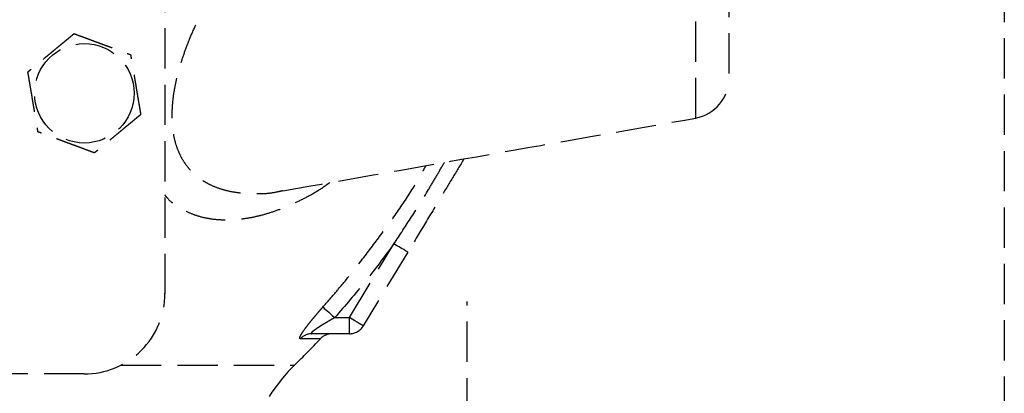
# Model space of a CAD drawing. Header units: millimetres. Extents: x 42975 to 708721, y 118172 to 172014.
# Tile 241 of 256: x 344462 to 344585, y 147497 to 147544. Entities that reach past the tile are written whole.
import ezdxf

# ---------------------------------------------------------------- set-up
doc = ezdxf.new("R2010")
doc.units = ezdxf.units.MM
doc.linetypes.add('ГТО-1 Пунктир', pattern=[7, 5, -2])
for name, color, linetype, lineweight in [('ГТО-2_Пунктир_025', 151, 'ГТО-1 Пунктир', 25), ('ГТО-2_Размеры_035', 2, 'Continuous', 35), ('ОГОС_Пунктир_025', 151, 'ГТО-1 Пунктир', 25)]:
    doc.layers.add(name, color=color, linetype=linetype, lineweight=lineweight)

# ---------------------------------------------------------------- blocks, each defined once
blk = doc.blocks.new('ОГСО_Затвор_План')
at = {"layer": 'ОГОС_Пунктир_025'}
for p, q in [((-794.17, 24.42), (-794.17, -127.5)), ((-794.17, 24.42), (-794.17, -127.5)), ((-728.3, -105.73), (-728.3, -69.27)), ((-728.3, -105.73), (-728.3, -69.27)), ((-724.17, -74.19), (-724.17, -100.8)), ((-724.17, -74.19), (-724.17, -100.8)), ((-771.26, -130.5), (-765.74, -121.33)), ((-771.26, -130.5), (-765.74, -121.33)), ((-764.03, -122.37), (-769.55, -131.53)), ((-764.03, -122.37), (-769.55, -131.53)), ((-756.67, -241), (-756.67, -128.5)), ((-773.09, -130.5), (-771.26, -130.5)), ((-773.09, -130.5), (-771.26, -130.5)), ((-771.26, -132.5), (-771.26, -130.5)), ((-771.26, -132.5), (-771.26, -130.5)), ((-774.87, -133.13), (-777.36, -133.13)), ((-774.87, -133.13), (-777.36, -133.13)), ((-771.26, -132.5), (-775.93, -132.5)), ((-771.26, -132.5), (-775.93, -132.5)), ((-799.62, -136.41), (-778.09, -136.41)), ((-799.62, -136.41), (-778.09, -136.41)), ((-804.17, -137.5), (-1174.17, -137.5)), ((-804.17, -137.5), (-1174.17, -137.5))]:
    blk.add_line(p, q, dxfattribs=at)
for points in [[(-764.03, -122.37), (-764.06, -122.35), (-764.16, -122.29), (-764.32, -122.19), (-764.53, -122.06), (-764.79, -121.91), (-765.09, -121.73), (-765.41, -121.54), (-765.74, -121.33)], [(-764.03, -122.37), (-764.06, -122.35), (-764.16, -122.29), (-764.32, -122.19), (-764.53, -122.06), (-764.79, -121.91), (-765.09, -121.73), (-765.41, -121.54), (-765.74, -121.33)], [(-774.56, -129.19), (-774.5, -129.25), (-774.39, -129.35), (-774.24, -129.48), (-774.05, -129.64), (-773.84, -129.83), (-773.6, -130.04), (-773.35, -130.27), (-773.09, -130.5)], [(-774.56, -129.19), (-774.5, -129.25), (-774.39, -129.35), (-774.24, -129.48), (-774.05, -129.64), (-773.84, -129.83), (-773.6, -130.04), (-773.35, -130.27), (-773.09, -130.5)], [(-769.55, -131.53), (-769.58, -131.51), (-769.68, -131.45), (-769.84, -131.36), (-770.05, -131.23), (-770.31, -131.07), (-770.61, -130.89), (-770.93, -130.7), (-771.26, -130.5)], [(-769.55, -131.53), (-769.58, -131.51), (-769.68, -131.45), (-769.84, -131.36), (-770.05, -131.23), (-770.31, -131.07), (-770.61, -130.89), (-770.93, -130.7), (-771.26, -130.5)]]:
    blk.add_lwpolyline(points, dxfattribs=at)
blk.add_circle((-804.17, -102.65), 6.17, dxfattribs=at)
blk.add_circle((-804.17, -102.65), 6.17, dxfattribs=at)
for centre, radius, start, end in [((-729.17, -100.8), 5, 280, 0), ((-729.17, -100.8), 5, 280, 0), ((-804.17, -127.5), 10, 270, 0), ((-804.17, -127.5), 10, 270, 0), ((-771.26, -130.5), 2, 270, 328.9364), ((-771.26, -130.5), 2, 270, 328.9364), ((-862.17, -50.79), 120, 314.4835, 316.6753), ((-862.17, -50.79), 120, 314.4835, 316.6753), ((-775.93, -134.44), 1.94, 90.1099, 137.378), ((-775.93, -134.44), 1.94, 90.1099, 137.378), ((-773.42, -134.5), 2, 90, 136.6753), ((-773.42, -134.5), 2, 90, 136.6753), ((-762.67, -152.1), 22, 134.4835, 180), ((-762.67, -152.1), 22, 134.4835, 180)]:
    blk.add_arc(centre, radius, start, end, dxfattribs=at)
for points, knots in [([(-754.45, -64.72), (-754.59, -64.69), (-754.87, -64.62), (-755.64, -64.48), (-756.81, -64.43), (-758.36, -64.59), (-759.95, -64.87), (-761.67, -65.32), (-763.5, -65.98), (-765.45, -66.87), (-767.41, -67.94), (-769.47, -69.22), (-771.6, -70.75), (-773.8, -72.52), (-775.98, -74.47), (-777.9, -76.37), (-779.56, -78.14), (-780.99, -79.77), (-782.39, -81.46), (-783.76, -83.22), (-785.08, -85.05), (-786.36, -86.94), (-787.59, -88.91), (-788.76, -90.94), (-789.84, -93.01), (-790.75, -94.98), (-791.5, -96.82), (-792.09, -98.52), (-792.59, -100.2), (-792.96, -101.82), (-793.2, -103.35), (-793.31, -104.79), (-793.31, -106.16), (-793.22, -107.11), (-793.13, -107.67), (-793.04, -108.19), (-792.84, -108.99), (-792.44, -110.04), (-791.95, -110.98), (-791.37, -111.8), (-790.73, -112.51), (-790.03, -113.1), (-789.28, -113.61), (-788.36, -114.11), (-787.24, -114.54), (-785.92, -114.87), (-784.54, -115.04), (-783.11, -115.11), (-781.64, -115.11), (-780.54, -114.96), (-779.85, -114.79), (-779.66, -114.74), (-779.56, -114.71)], [0, 0, 0, 0, 0.425582, 0.852627, 2.350605, 3.914508, 5.527437, 7.194503, 9.235632, 11.37393, 13.60582, 15.93114, 18.642302, 21.466313, 24.396031, 27.425042, 29.544311, 31.70333, 33.905394, 36.140152, 38.393127, 40.668379, 43.004855, 45.349108, 47.687416, 50.007554, 51.844621, 53.650111, 55.411229, 57.11583, 58.621013, 60.061587, 61.432151, 62.727361, 62.928633, 63.127959, 64.299066, 65.409939, 66.470047, 67.48952, 68.414346, 69.324664, 70.229634, 71.136409, 72.45841, 73.808015, 75.201862, 76.633637, 78.096004, 79.62483, 79.922824, 80.223462, 80.223462, 80.223462, 80.223462]), ([(-754.45, -64.72), (-754.59, -64.69), (-754.87, -64.62), (-755.64, -64.48), (-756.81, -64.43), (-758.36, -64.59), (-759.95, -64.87), (-761.67, -65.32), (-763.5, -65.98), (-765.45, -66.87), (-767.41, -67.94), (-769.47, -69.22), (-771.6, -70.75), (-773.8, -72.52), (-775.98, -74.47), (-777.9, -76.37), (-779.56, -78.14), (-780.99, -79.77), (-782.39, -81.46), (-783.76, -83.22), (-785.08, -85.05), (-786.36, -86.94), (-787.59, -88.91), (-788.76, -90.94), (-789.84, -93.01), (-790.75, -94.98), (-791.5, -96.82), (-792.09, -98.52), (-792.59, -100.2), (-792.96, -101.82), (-793.2, -103.35), (-793.31, -104.79), (-793.31, -106.16), (-793.22, -107.11), (-793.13, -107.67), (-793.04, -108.19), (-792.84, -108.99), (-792.44, -110.04), (-791.95, -110.98), (-791.37, -111.8), (-790.73, -112.51), (-790.03, -113.1), (-789.28, -113.61), (-788.36, -114.11), (-787.24, -114.54), (-785.92, -114.87), (-784.54, -115.04), (-783.11, -115.11), (-781.64, -115.11), (-780.54, -114.96), (-779.85, -114.79), (-779.66, -114.74), (-779.56, -114.71)], [0, 0, 0, 0, 0.425582, 0.852627, 2.350605, 3.914508, 5.527437, 7.194503, 9.235632, 11.37393, 13.60582, 15.93114, 18.642302, 21.466313, 24.396031, 27.425042, 29.544311, 31.70333, 33.905394, 36.140152, 38.393127, 40.668379, 43.004855, 45.349108, 47.687416, 50.007554, 51.844621, 53.650111, 55.411229, 57.11583, 58.621013, 60.061587, 61.432151, 62.727361, 62.928633, 63.127959, 64.299066, 65.409939, 66.470047, 67.48952, 68.414346, 69.324664, 70.229634, 71.136409, 72.45841, 73.808015, 75.201862, 76.633637, 78.096004, 79.62483, 79.922824, 80.223462, 80.223462, 80.223462, 80.223462]), ([(-805.42, -95.25), (-805.42, -95.25), (-805.42, -95.25), (-805.43, -95.25), (-805.43, -95.25), (-805.44, -95.26), (-805.44, -95.26), (-805.45, -95.27), (-805.46, -95.28), (-805.47, -95.29), (-805.49, -95.3), (-805.5, -95.31), (-805.52, -95.33), (-805.54, -95.34), (-805.56, -95.37), (-805.6, -95.39), (-805.63, -95.42), (-805.67, -95.45), (-805.7, -95.48), (-805.75, -95.52), (-805.8, -95.56), (-805.86, -95.61), (-805.92, -95.66), (-805.99, -95.71), (-806.05, -95.77), (-806.12, -95.82), (-806.21, -95.9), (-806.33, -96), (-806.49, -96.13), (-806.64, -96.25), (-806.8, -96.38), (-806.95, -96.51), (-807.11, -96.64), (-807.27, -96.77), (-807.42, -96.9), (-807.65, -97.09), (-807.95, -97.33), (-808.36, -97.68), (-808.83, -98.06), (-809.22, -98.39), (-809.49, -98.61), (-809.64, -98.73), (-809.79, -98.85), (-809.93, -98.98), (-810.08, -99.1), (-810.22, -99.22), (-810.35, -99.32), (-810.45, -99.41), (-810.54, -99.48), (-810.62, -99.55), (-810.69, -99.6), (-810.75, -99.65), (-810.8, -99.69), (-810.84, -99.73), (-810.88, -99.76), (-810.92, -99.8), (-810.96, -99.83), (-811, -99.86), (-811.03, -99.88), (-811.05, -99.9), (-811.07, -99.92), (-811.1, -99.94), (-811.12, -99.96), (-811.13, -99.97), (-811.15, -99.98), (-811.16, -99.99), (-811.17, -100), (-811.18, -100.01), (-811.19, -100.02), (-811.2, -100.02), (-811.2, -100.02), (-811.2, -100.03), (-811.2, -100.03), (-811.2, -100.03)], [0, 0, 0, 0, 0.004181, 0.008793, 0.01427, 0.021043, 0.029544, 0.040205, 0.053185, 0.068463, 0.085807, 0.104982, 0.125754, 0.147888, 0.186706, 0.228307, 0.272428, 0.318811, 0.367193, 0.417315, 0.492949, 0.571358, 0.652184, 0.735066, 0.819644, 0.905559, 0.992449, 1.187024, 1.384227, 1.58367, 1.784962, 1.987714, 2.191537, 2.396041, 2.600837, 2.805536, 3.279753, 3.752767, 4.418915, 5.086093, 5.27954, 5.472701, 5.665153, 5.856473, 6.046239, 6.234028, 6.419418, 6.531406, 6.641931, 6.750587, 6.856969, 6.916907, 6.975707, 7.033113, 7.088874, 7.142734, 7.194442, 7.243744, 7.27684, 7.30845, 7.338402, 7.366527, 7.392654, 7.416612, 7.435444, 7.452363, 7.467204, 7.479802, 7.489993, 7.497613, 7.502496, 7.504445, 7.505534, 7.505534, 7.505534, 7.505534]), ([(-805.42, -95.25), (-805.42, -95.25), (-805.42, -95.25), (-805.43, -95.25), (-805.43, -95.25), (-805.44, -95.26), (-805.44, -95.26), (-805.45, -95.27), (-805.46, -95.28), (-805.47, -95.29), (-805.49, -95.3), (-805.5, -95.31), (-805.52, -95.33), (-805.54, -95.34), (-805.56, -95.37), (-805.6, -95.39), (-805.63, -95.42), (-805.67, -95.45), (-805.7, -95.48), (-805.75, -95.52), (-805.8, -95.56), (-805.86, -95.61), (-805.92, -95.66), (-805.99, -95.71), (-806.05, -95.77), (-806.12, -95.82), (-806.21, -95.9), (-806.33, -96), (-806.49, -96.13), (-806.64, -96.25), (-806.8, -96.38), (-806.95, -96.51), (-807.11, -96.64), (-807.27, -96.77), (-807.42, -96.9), (-807.65, -97.09), (-807.95, -97.33), (-808.36, -97.68), (-808.83, -98.06), (-809.22, -98.39), (-809.49, -98.61), (-809.64, -98.73), (-809.79, -98.85), (-809.93, -98.98), (-810.08, -99.1), (-810.22, -99.22), (-810.35, -99.32), (-810.45, -99.41), (-810.54, -99.48), (-810.62, -99.55), (-810.69, -99.6), (-810.75, -99.65), (-810.8, -99.69), (-810.84, -99.73), (-810.88, -99.76), (-810.92, -99.8), (-810.96, -99.83), (-811, -99.86), (-811.03, -99.88), (-811.05, -99.9), (-811.07, -99.92), (-811.1, -99.94), (-811.12, -99.96), (-811.13, -99.97), (-811.15, -99.98), (-811.16, -99.99), (-811.17, -100), (-811.18, -100.01), (-811.19, -100.02), (-811.2, -100.02), (-811.2, -100.02), (-811.2, -100.03), (-811.2, -100.03), (-811.2, -100.03)], [0, 0, 0, 0, 0.004181, 0.008793, 0.01427, 0.021043, 0.029544, 0.040205, 0.053185, 0.068463, 0.085807, 0.104982, 0.125754, 0.147888, 0.186706, 0.228307, 0.272428, 0.318811, 0.367193, 0.417315, 0.492949, 0.571358, 0.652184, 0.735066, 0.819644, 0.905559, 0.992449, 1.187024, 1.384227, 1.58367, 1.784962, 1.987714, 2.191537, 2.396041, 2.600837, 2.805536, 3.279753, 3.752767, 4.418915, 5.086093, 5.27954, 5.472701, 5.665153, 5.856473, 6.046239, 6.234028, 6.419418, 6.531406, 6.641931, 6.750587, 6.856969, 6.916907, 6.975707, 7.033113, 7.088874, 7.142734, 7.194442, 7.243744, 7.27684, 7.30845, 7.338402, 7.366527, 7.392654, 7.416612, 7.435444, 7.452363, 7.467204, 7.479802, 7.489993, 7.497613, 7.502496, 7.504445, 7.505534, 7.505534, 7.505534, 7.505534]), ([(-805.42, -95.25), (-805.42, -95.25), (-805.42, -95.25), (-805.41, -95.25), (-805.41, -95.25), (-805.4, -95.25), (-805.4, -95.25), (-805.39, -95.26), (-805.38, -95.26), (-805.37, -95.26), (-805.36, -95.27), (-805.34, -95.27), (-805.33, -95.28), (-805.31, -95.29), (-805.3, -95.29), (-805.27, -95.3), (-805.25, -95.31), (-805.22, -95.32), (-805.19, -95.33), (-805.16, -95.34), (-805.13, -95.36), (-805.09, -95.37), (-805.06, -95.38), (-805.01, -95.4), (-804.96, -95.42), (-804.91, -95.44), (-804.85, -95.46), (-804.79, -95.48), (-804.73, -95.5), (-804.66, -95.53), (-804.6, -95.55), (-804.54, -95.57), (-804.44, -95.61), (-804.32, -95.66), (-804.16, -95.71), (-804.01, -95.77), (-803.85, -95.83), (-803.69, -95.89), (-803.53, -95.95), (-803.37, -96.01), (-803.21, -96.07), (-803.05, -96.13), (-802.89, -96.19), (-802.66, -96.27), (-802.37, -96.38), (-802.01, -96.51), (-801.66, -96.65), (-801.26, -96.79), (-800.82, -96.96), (-800.45, -97.1), (-800.19, -97.19), (-800.06, -97.24), (-799.92, -97.29), (-799.79, -97.34), (-799.66, -97.39), (-799.53, -97.44), (-799.4, -97.49), (-799.29, -97.53), (-799.19, -97.56), (-799.12, -97.59), (-799.05, -97.62), (-798.97, -97.65), (-798.91, -97.67), (-798.86, -97.69), (-798.82, -97.7), (-798.77, -97.72), (-798.73, -97.74), (-798.69, -97.75), (-798.66, -97.76), (-798.62, -97.78), (-798.59, -97.79), (-798.56, -97.8), (-798.54, -97.81), (-798.52, -97.82), (-798.5, -97.82), (-798.48, -97.83), (-798.46, -97.84), (-798.45, -97.84), (-798.43, -97.85), (-798.42, -97.85), (-798.41, -97.86), (-798.4, -97.86), (-798.4, -97.86), (-798.39, -97.86), (-798.39, -97.86), (-798.39, -97.86), (-798.39, -97.86), (-798.39, -97.86)], [0, 0, 0, 0, 0.003644, 0.007565, 0.012039, 0.017342, 0.023751, 0.031542, 0.040992, 0.052263, 0.065303, 0.079956, 0.09607, 0.113491, 0.132065, 0.151638, 0.180998, 0.211963, 0.244421, 0.278263, 0.313376, 0.349652, 0.386978, 0.425245, 0.48486, 0.54621, 0.609124, 0.673429, 0.738954, 0.805527, 0.872976, 0.941128, 1.009812, 1.173358, 1.338701, 1.505634, 1.673948, 1.843436, 2.013891, 2.185105, 2.35687, 2.528978, 2.701223, 2.873396, 3.253791, 3.633182, 4.011936, 4.39042, 4.911076, 5.431733, 5.575875, 5.719734, 5.863041, 6.005527, 6.146922, 6.286958, 6.425365, 6.561874, 6.642691, 6.722515, 6.801133, 6.878332, 6.953898, 7.000475, 7.046162, 7.090799, 7.134226, 7.176284, 7.216812, 7.255651, 7.292641, 7.318033, 7.342281, 7.365283, 7.386938, 7.407143, 7.425797, 7.442797, 7.456035, 7.467878, 7.478238, 7.487024, 7.494145, 7.49951, 7.50303, 7.504634, 7.505531, 7.505531, 7.505531, 7.505531]), ([(-805.42, -95.25), (-805.42, -95.25), (-805.42, -95.25), (-805.41, -95.25), (-805.41, -95.25), (-805.4, -95.25), (-805.4, -95.25), (-805.39, -95.26), (-805.38, -95.26), (-805.37, -95.26), (-805.36, -95.27), (-805.34, -95.27), (-805.33, -95.28), (-805.31, -95.29), (-805.3, -95.29), (-805.27, -95.3), (-805.25, -95.31), (-805.22, -95.32), (-805.19, -95.33), (-805.16, -95.34), (-805.13, -95.36), (-805.09, -95.37), (-805.06, -95.38), (-805.01, -95.4), (-804.96, -95.42), (-804.91, -95.44), (-804.85, -95.46), (-804.79, -95.48), (-804.73, -95.5), (-804.66, -95.53), (-804.6, -95.55), (-804.54, -95.57), (-804.44, -95.61), (-804.32, -95.66), (-804.16, -95.71), (-804.01, -95.77), (-803.85, -95.83), (-803.69, -95.89), (-803.53, -95.95), (-803.37, -96.01), (-803.21, -96.07), (-803.05, -96.13), (-802.89, -96.19), (-802.66, -96.27), (-802.37, -96.38), (-802.01, -96.51), (-801.66, -96.65), (-801.26, -96.79), (-800.82, -96.96), (-800.45, -97.1), (-800.19, -97.19), (-800.06, -97.24), (-799.92, -97.29), (-799.79, -97.34), (-799.66, -97.39), (-799.53, -97.44), (-799.4, -97.49), (-799.29, -97.53), (-799.19, -97.56), (-799.12, -97.59), (-799.05, -97.62), (-798.97, -97.65), (-798.91, -97.67), (-798.86, -97.69), (-798.82, -97.7), (-798.77, -97.72), (-798.73, -97.74), (-798.69, -97.75), (-798.66, -97.76), (-798.62, -97.78), (-798.59, -97.79), (-798.56, -97.8), (-798.54, -97.81), (-798.52, -97.82), (-798.5, -97.82), (-798.48, -97.83), (-798.46, -97.84), (-798.45, -97.84), (-798.43, -97.85), (-798.42, -97.85), (-798.41, -97.86), (-798.4, -97.86), (-798.4, -97.86), (-798.39, -97.86), (-798.39, -97.86), (-798.39, -97.86), (-798.39, -97.86), (-798.39, -97.86)], [0, 0, 0, 0, 0.003644, 0.007565, 0.012039, 0.017342, 0.023751, 0.031542, 0.040992, 0.052263, 0.065303, 0.079956, 0.09607, 0.113491, 0.132065, 0.151638, 0.180998, 0.211963, 0.244421, 0.278263, 0.313376, 0.349652, 0.386978, 0.425245, 0.48486, 0.54621, 0.609124, 0.673429, 0.738954, 0.805527, 0.872976, 0.941128, 1.009812, 1.173358, 1.338701, 1.505634, 1.673948, 1.843436, 2.013891, 2.185105, 2.35687, 2.528978, 2.701223, 2.873396, 3.253791, 3.633182, 4.011936, 4.39042, 4.911076, 5.431733, 5.575875, 5.719734, 5.863041, 6.005527, 6.146922, 6.286958, 6.425365, 6.561874, 6.642691, 6.722515, 6.801133, 6.878332, 6.953898, 7.000475, 7.046162, 7.090799, 7.134226, 7.176284, 7.216812, 7.255651, 7.292641, 7.318033, 7.342281, 7.365283, 7.386938, 7.407143, 7.425797, 7.442797, 7.456035, 7.467878, 7.478238, 7.487024, 7.494145, 7.49951, 7.50303, 7.504634, 7.505531, 7.505531, 7.505531, 7.505531]), ([(-797.14, -105.27), (-797.14, -105.26), (-797.14, -105.26), (-797.14, -105.26), (-797.14, -105.25), (-797.14, -105.25), (-797.14, -105.24), (-797.14, -105.23), (-797.14, -105.22), (-797.15, -105.21), (-797.15, -105.2), (-797.15, -105.19), (-797.15, -105.17), (-797.16, -105.15), (-797.16, -105.14), (-797.16, -105.11), (-797.17, -105.09), (-797.17, -105.06), (-797.18, -105.02), (-797.18, -104.99), (-797.19, -104.96), (-797.2, -104.92), (-797.2, -104.88), (-797.21, -104.84), (-797.22, -104.79), (-797.23, -104.73), (-797.24, -104.66), (-797.25, -104.6), (-797.26, -104.54), (-797.27, -104.47), (-797.28, -104.4), (-797.29, -104.34), (-797.31, -104.24), (-797.33, -104.11), (-797.36, -103.95), (-797.39, -103.78), (-797.42, -103.61), (-797.44, -103.45), (-797.47, -103.28), (-797.5, -103.11), (-797.53, -102.94), (-797.56, -102.77), (-797.59, -102.6), (-797.63, -102.36), (-797.68, -102.06), (-797.74, -101.68), (-797.8, -101.31), (-797.88, -100.89), (-797.95, -100.42), (-798.02, -100.04), (-798.06, -99.78), (-798.08, -99.66), (-798.1, -99.53), (-798.13, -99.41), (-798.15, -99.28), (-798.17, -99.16), (-798.19, -99.04), (-798.21, -98.92), (-798.23, -98.81), (-798.24, -98.72), (-798.26, -98.64), (-798.27, -98.56), (-798.28, -98.48), (-798.29, -98.42), (-798.3, -98.36), (-798.31, -98.32), (-798.32, -98.27), (-798.32, -98.23), (-798.33, -98.19), (-798.34, -98.15), (-798.34, -98.11), (-798.35, -98.08), (-798.35, -98.05), (-798.36, -98.03), (-798.36, -98), (-798.37, -97.98), (-798.37, -97.96), (-798.37, -97.94), (-798.37, -97.93), (-798.38, -97.91), (-798.38, -97.9), (-798.38, -97.89), (-798.38, -97.88), (-798.38, -97.88), (-798.38, -97.87), (-798.38, -97.87), (-798.39, -97.87), (-798.39, -97.87), (-798.39, -97.86)], [0, 0, 0, 0, 0.003643, 0.007562, 0.012034, 0.017335, 0.023743, 0.031533, 0.040983, 0.052254, 0.065293, 0.079947, 0.096062, 0.113483, 0.132058, 0.151631, 0.180992, 0.211957, 0.244417, 0.278259, 0.313373, 0.34965, 0.386977, 0.425244, 0.48486, 0.546212, 0.609127, 0.673434, 0.73896, 0.805535, 0.872984, 0.941138, 1.009824, 1.17337, 1.338712, 1.505644, 1.673957, 1.843445, 2.013898, 2.185111, 2.356875, 2.528983, 2.701226, 2.873398, 3.253795, 3.633189, 4.011945, 4.390431, 4.91109, 5.431748, 5.559883, 5.687819, 5.815366, 5.942334, 6.068536, 6.193781, 6.317882, 6.440648, 6.56189, 6.642703, 6.722522, 6.801135, 6.878329, 6.953889, 7.000464, 7.046149, 7.090785, 7.134211, 7.176269, 7.216798, 7.255639, 7.292633, 7.31803, 7.342283, 7.36529, 7.38695, 7.407158, 7.425813, 7.442812, 7.456045, 7.467884, 7.478238, 7.487018, 7.494134, 7.499498, 7.503018, 7.504625, 7.505526, 7.505526, 7.505526, 7.505526]), ([(-797.14, -105.27), (-797.14, -105.26), (-797.14, -105.26), (-797.14, -105.26), (-797.14, -105.25), (-797.14, -105.25), (-797.14, -105.24), (-797.14, -105.23), (-797.14, -105.22), (-797.15, -105.21), (-797.15, -105.2), (-797.15, -105.19), (-797.15, -105.17), (-797.16, -105.15), (-797.16, -105.14), (-797.16, -105.11), (-797.17, -105.09), (-797.17, -105.06), (-797.18, -105.02), (-797.18, -104.99), (-797.19, -104.96), (-797.2, -104.92), (-797.2, -104.88), (-797.21, -104.84), (-797.22, -104.79), (-797.23, -104.73), (-797.24, -104.66), (-797.25, -104.6), (-797.26, -104.54), (-797.27, -104.47), (-797.28, -104.4), (-797.29, -104.34), (-797.31, -104.24), (-797.33, -104.11), (-797.36, -103.95), (-797.39, -103.78), (-797.42, -103.61), (-797.44, -103.45), (-797.47, -103.28), (-797.5, -103.11), (-797.53, -102.94), (-797.56, -102.77), (-797.59, -102.6), (-797.63, -102.36), (-797.68, -102.06), (-797.74, -101.68), (-797.8, -101.31), (-797.88, -100.89), (-797.95, -100.42), (-798.02, -100.04), (-798.06, -99.78), (-798.08, -99.66), (-798.1, -99.53), (-798.13, -99.41), (-798.15, -99.28), (-798.17, -99.16), (-798.19, -99.04), (-798.21, -98.92), (-798.23, -98.81), (-798.24, -98.72), (-798.26, -98.64), (-798.27, -98.56), (-798.28, -98.48), (-798.29, -98.42), (-798.3, -98.36), (-798.31, -98.32), (-798.32, -98.27), (-798.32, -98.23), (-798.33, -98.19), (-798.34, -98.15), (-798.34, -98.11), (-798.35, -98.08), (-798.35, -98.05), (-798.36, -98.03), (-798.36, -98), (-798.37, -97.98), (-798.37, -97.96), (-798.37, -97.94), (-798.37, -97.93), (-798.38, -97.91), (-798.38, -97.9), (-798.38, -97.89), (-798.38, -97.88), (-798.38, -97.88), (-798.38, -97.87), (-798.38, -97.87), (-798.39, -97.87), (-798.39, -97.87), (-798.39, -97.86)], [0, 0, 0, 0, 0.003643, 0.007562, 0.012034, 0.017335, 0.023743, 0.031533, 0.040983, 0.052254, 0.065293, 0.079947, 0.096062, 0.113483, 0.132058, 0.151631, 0.180992, 0.211957, 0.244417, 0.278259, 0.313373, 0.34965, 0.386977, 0.425244, 0.48486, 0.546212, 0.609127, 0.673434, 0.73896, 0.805535, 0.872984, 0.941138, 1.009824, 1.17337, 1.338712, 1.505644, 1.673957, 1.843445, 2.013898, 2.185111, 2.356875, 2.528983, 2.701226, 2.873398, 3.253795, 3.633189, 4.011945, 4.390431, 4.91109, 5.431748, 5.559883, 5.687819, 5.815366, 5.942334, 6.068536, 6.193781, 6.317882, 6.440648, 6.56189, 6.642703, 6.722522, 6.801135, 6.878329, 6.953889, 7.000464, 7.046149, 7.090785, 7.134211, 7.176269, 7.216798, 7.255639, 7.292633, 7.31803, 7.342283, 7.36529, 7.38695, 7.407158, 7.425813, 7.442812, 7.456045, 7.467884, 7.478238, 7.487018, 7.494134, 7.499498, 7.503018, 7.504625, 7.505526, 7.505526, 7.505526, 7.505526]), ([(-811.2, -100.03), (-811.2, -100.03), (-811.2, -100.03), (-811.2, -100.04), (-811.2, -100.04), (-811.2, -100.04), (-811.2, -100.05), (-811.2, -100.06), (-811.2, -100.07), (-811.2, -100.08), (-811.19, -100.09), (-811.19, -100.11), (-811.19, -100.12), (-811.19, -100.14), (-811.18, -100.16), (-811.18, -100.18), (-811.17, -100.21), (-811.17, -100.24), (-811.16, -100.27), (-811.16, -100.3), (-811.15, -100.34), (-811.15, -100.37), (-811.14, -100.41), (-811.13, -100.45), (-811.12, -100.51), (-811.11, -100.57), (-811.1, -100.63), (-811.09, -100.69), (-811.08, -100.76), (-811.07, -100.82), (-811.06, -100.89), (-811.05, -100.96), (-811.03, -101.05), (-811.01, -101.18), (-810.98, -101.35), (-810.95, -101.51), (-810.93, -101.68), (-810.9, -101.85), (-810.87, -102.01), (-810.84, -102.18), (-810.81, -102.35), (-810.78, -102.52), (-810.75, -102.69), (-810.71, -102.93), (-810.66, -103.24), (-810.6, -103.61), (-810.54, -103.98), (-810.47, -104.4), (-810.39, -104.87), (-810.32, -105.25), (-810.28, -105.51), (-810.26, -105.64), (-810.24, -105.76), (-810.22, -105.89), (-810.19, -106.01), (-810.17, -106.13), (-810.15, -106.26), (-810.13, -106.38), (-810.11, -106.48), (-810.1, -106.58), (-810.09, -106.66), (-810.07, -106.73), (-810.06, -106.81), (-810.05, -106.87), (-810.04, -106.93), (-810.03, -106.98), (-810.02, -107.02), (-810.02, -107.06), (-810.01, -107.1), (-810, -107.14), (-810, -107.18), (-809.99, -107.21), (-809.99, -107.24), (-809.98, -107.27), (-809.98, -107.29), (-809.98, -107.31), (-809.97, -107.33), (-809.97, -107.35), (-809.97, -107.37), (-809.96, -107.38), (-809.96, -107.39), (-809.96, -107.4), (-809.96, -107.41), (-809.96, -107.42), (-809.96, -107.42), (-809.96, -107.43), (-809.96, -107.43), (-809.96, -107.43), (-809.96, -107.43)], [0, 0, 0, 0, 0.003643, 0.007562, 0.012034, 0.017335, 0.023743, 0.031533, 0.040983, 0.052254, 0.065293, 0.079946, 0.096061, 0.113482, 0.132057, 0.15163, 0.180991, 0.211956, 0.244415, 0.278258, 0.313372, 0.349648, 0.386975, 0.425242, 0.484856, 0.546205, 0.609117, 0.673421, 0.738944, 0.805515, 0.872961, 0.941111, 1.009793, 1.17334, 1.338684, 1.505618, 1.673934, 1.843425, 2.013882, 2.185098, 2.356865, 2.528976, 2.701223, 2.873398, 3.253788, 3.633174, 4.011923, 4.390401, 4.91106, 5.431718, 5.559854, 5.687789, 5.815336, 5.942305, 6.068506, 6.193751, 6.317852, 6.440618, 6.561861, 6.642679, 6.722503, 6.801122, 6.878322, 6.953889, 7.000466, 7.046153, 7.09079, 7.134217, 7.176275, 7.216803, 7.255642, 7.292632, 7.318023, 7.34227, 7.365272, 7.386926, 7.407131, 7.425783, 7.442782, 7.456019, 7.467862, 7.478222, 7.487007, 7.494128, 7.499495, 7.503018, 7.504625, 7.505526, 7.505526, 7.505526, 7.505526]), ([(-811.2, -100.03), (-811.2, -100.03), (-811.2, -100.03), (-811.2, -100.04), (-811.2, -100.04), (-811.2, -100.04), (-811.2, -100.05), (-811.2, -100.06), (-811.2, -100.07), (-811.2, -100.08), (-811.19, -100.09), (-811.19, -100.11), (-811.19, -100.12), (-811.19, -100.14), (-811.18, -100.16), (-811.18, -100.18), (-811.17, -100.21), (-811.17, -100.24), (-811.16, -100.27), (-811.16, -100.3), (-811.15, -100.34), (-811.15, -100.37), (-811.14, -100.41), (-811.13, -100.45), (-811.12, -100.51), (-811.11, -100.57), (-811.1, -100.63), (-811.09, -100.69), (-811.08, -100.76), (-811.07, -100.82), (-811.06, -100.89), (-811.05, -100.96), (-811.03, -101.05), (-811.01, -101.18), (-810.98, -101.35), (-810.95, -101.51), (-810.93, -101.68), (-810.9, -101.85), (-810.87, -102.01), (-810.84, -102.18), (-810.81, -102.35), (-810.78, -102.52), (-810.75, -102.69), (-810.71, -102.93), (-810.66, -103.24), (-810.6, -103.61), (-810.54, -103.98), (-810.47, -104.4), (-810.39, -104.87), (-810.32, -105.25), (-810.28, -105.51), (-810.26, -105.64), (-810.24, -105.76), (-810.22, -105.89), (-810.19, -106.01), (-810.17, -106.13), (-810.15, -106.26), (-810.13, -106.38), (-810.11, -106.48), (-810.1, -106.58), (-810.09, -106.66), (-810.07, -106.73), (-810.06, -106.81), (-810.05, -106.87), (-810.04, -106.93), (-810.03, -106.98), (-810.02, -107.02), (-810.02, -107.06), (-810.01, -107.1), (-810, -107.14), (-810, -107.18), (-809.99, -107.21), (-809.99, -107.24), (-809.98, -107.27), (-809.98, -107.29), (-809.98, -107.31), (-809.97, -107.33), (-809.97, -107.35), (-809.97, -107.37), (-809.96, -107.38), (-809.96, -107.39), (-809.96, -107.4), (-809.96, -107.41), (-809.96, -107.42), (-809.96, -107.42), (-809.96, -107.43), (-809.96, -107.43), (-809.96, -107.43), (-809.96, -107.43)], [0, 0, 0, 0, 0.003643, 0.007562, 0.012034, 0.017335, 0.023743, 0.031533, 0.040983, 0.052254, 0.065293, 0.079946, 0.096061, 0.113482, 0.132057, 0.15163, 0.180991, 0.211956, 0.244415, 0.278258, 0.313372, 0.349648, 0.386975, 0.425242, 0.484856, 0.546205, 0.609117, 0.673421, 0.738944, 0.805515, 0.872961, 0.941111, 1.009793, 1.17334, 1.338684, 1.505618, 1.673934, 1.843425, 2.013882, 2.185098, 2.356865, 2.528976, 2.701223, 2.873398, 3.253788, 3.633174, 4.011923, 4.390401, 4.91106, 5.431718, 5.559854, 5.687789, 5.815336, 5.942305, 6.068506, 6.193751, 6.317852, 6.440618, 6.561861, 6.642679, 6.722503, 6.801122, 6.878322, 6.953889, 7.000466, 7.046153, 7.09079, 7.134217, 7.176275, 7.216803, 7.255642, 7.292632, 7.318023, 7.34227, 7.365272, 7.386926, 7.407131, 7.425783, 7.442782, 7.456019, 7.467862, 7.478222, 7.487007, 7.494128, 7.499495, 7.503018, 7.504625, 7.505526, 7.505526, 7.505526, 7.505526]), ([(-797.14, -105.27), (-797.14, -105.27), (-797.14, -105.27), (-797.14, -105.27), (-797.15, -105.28), (-797.15, -105.28), (-797.16, -105.29), (-797.17, -105.29), (-797.18, -105.3), (-797.19, -105.31), (-797.2, -105.32), (-797.22, -105.33), (-797.23, -105.35), (-797.26, -105.36), (-797.28, -105.39), (-797.31, -105.41), (-797.35, -105.44), (-797.38, -105.47), (-797.42, -105.5), (-797.47, -105.54), (-797.52, -105.58), (-797.58, -105.63), (-797.64, -105.68), (-797.7, -105.73), (-797.77, -105.79), (-797.84, -105.84), (-797.93, -105.92), (-798.05, -106.02), (-798.2, -106.15), (-798.36, -106.28), (-798.51, -106.4), (-798.67, -106.53), (-798.83, -106.66), (-798.98, -106.79), (-799.14, -106.92), (-799.37, -107.11), (-799.66, -107.36), (-800.08, -107.7), (-800.54, -108.08), (-800.94, -108.41), (-801.21, -108.63), (-801.35, -108.75), (-801.5, -108.87), (-801.65, -109), (-801.8, -109.12), (-801.94, -109.24), (-802.07, -109.34), (-802.17, -109.43), (-802.26, -109.5), (-802.34, -109.57), (-802.41, -109.62), (-802.47, -109.67), (-802.51, -109.71), (-802.56, -109.75), (-802.6, -109.78), (-802.64, -109.82), (-802.68, -109.85), (-802.72, -109.88), (-802.75, -109.9), (-802.77, -109.92), (-802.79, -109.94), (-802.81, -109.96), (-802.83, -109.98), (-802.85, -109.99), (-802.87, -110), (-802.88, -110.01), (-802.89, -110.02), (-802.9, -110.03), (-802.91, -110.04), (-802.92, -110.04), (-802.92, -110.04), (-802.92, -110.05), (-802.92, -110.05), (-802.92, -110.05)], [0, 0, 0, 0, 0.004183, 0.008799, 0.014278, 0.021053, 0.029556, 0.040219, 0.053199, 0.068478, 0.085822, 0.104997, 0.125768, 0.147901, 0.186717, 0.228314, 0.272433, 0.318811, 0.367191, 0.417309, 0.492941, 0.57135, 0.652176, 0.735058, 0.819637, 0.905552, 0.992443, 1.187022, 1.384229, 1.583674, 1.784969, 1.987723, 2.191549, 2.396055, 2.600854, 2.805555, 3.279763, 3.752767, 4.418914, 5.086093, 5.279544, 5.472709, 5.665164, 5.856487, 6.046256, 6.234047, 6.419437, 6.531419, 6.641938, 6.75059, 6.856969, 6.916911, 6.975714, 7.033124, 7.088888, 7.142751, 7.194461, 7.243763, 7.276856, 7.308463, 7.338411, 7.366532, 7.392656, 7.416612, 7.435444, 7.452362, 7.467203, 7.479801, 7.489992, 7.497612, 7.502496, 7.504445, 7.505534, 7.505534, 7.505534, 7.505534]), ([(-797.14, -105.27), (-797.14, -105.27), (-797.14, -105.27), (-797.14, -105.27), (-797.15, -105.28), (-797.15, -105.28), (-797.16, -105.29), (-797.17, -105.29), (-797.18, -105.3), (-797.19, -105.31), (-797.2, -105.32), (-797.22, -105.33), (-797.23, -105.35), (-797.26, -105.36), (-797.28, -105.39), (-797.31, -105.41), (-797.35, -105.44), (-797.38, -105.47), (-797.42, -105.5), (-797.47, -105.54), (-797.52, -105.58), (-797.58, -105.63), (-797.64, -105.68), (-797.7, -105.73), (-797.77, -105.79), (-797.84, -105.84), (-797.93, -105.92), (-798.05, -106.02), (-798.2, -106.15), (-798.36, -106.28), (-798.51, -106.4), (-798.67, -106.53), (-798.83, -106.66), (-798.98, -106.79), (-799.14, -106.92), (-799.37, -107.11), (-799.66, -107.36), (-800.08, -107.7), (-800.54, -108.08), (-800.94, -108.41), (-801.21, -108.63), (-801.35, -108.75), (-801.5, -108.87), (-801.65, -109), (-801.8, -109.12), (-801.94, -109.24), (-802.07, -109.34), (-802.17, -109.43), (-802.26, -109.5), (-802.34, -109.57), (-802.41, -109.62), (-802.47, -109.67), (-802.51, -109.71), (-802.56, -109.75), (-802.6, -109.78), (-802.64, -109.82), (-802.68, -109.85), (-802.72, -109.88), (-802.75, -109.9), (-802.77, -109.92), (-802.79, -109.94), (-802.81, -109.96), (-802.83, -109.98), (-802.85, -109.99), (-802.87, -110), (-802.88, -110.01), (-802.89, -110.02), (-802.9, -110.03), (-802.91, -110.04), (-802.92, -110.04), (-802.92, -110.04), (-802.92, -110.05), (-802.92, -110.05), (-802.92, -110.05)], [0, 0, 0, 0, 0.004183, 0.008799, 0.014278, 0.021053, 0.029556, 0.040219, 0.053199, 0.068478, 0.085822, 0.104997, 0.125768, 0.147901, 0.186717, 0.228314, 0.272433, 0.318811, 0.367191, 0.417309, 0.492941, 0.57135, 0.652176, 0.735058, 0.819637, 0.905552, 0.992443, 1.187022, 1.384229, 1.583674, 1.784969, 1.987723, 2.191549, 2.396055, 2.600854, 2.805555, 3.279763, 3.752767, 4.418914, 5.086093, 5.279544, 5.472709, 5.665164, 5.856487, 6.046256, 6.234047, 6.419437, 6.531419, 6.641938, 6.75059, 6.856969, 6.916911, 6.975714, 7.033124, 7.088888, 7.142751, 7.194461, 7.243763, 7.276856, 7.308463, 7.338411, 7.366532, 7.392656, 7.416612, 7.435444, 7.452362, 7.467203, 7.479801, 7.489992, 7.497612, 7.502496, 7.504445, 7.505534, 7.505534, 7.505534, 7.505534]), ([(-802.92, -110.05), (-802.92, -110.05), (-802.93, -110.05), (-802.93, -110.04), (-802.93, -110.04), (-802.94, -110.04), (-802.94, -110.04), (-802.95, -110.04), (-802.96, -110.03), (-802.97, -110.03), (-802.98, -110.02), (-803, -110.02), (-803.01, -110.01), (-803.03, -110.01), (-803.05, -110), (-803.07, -109.99), (-803.09, -109.98), (-803.12, -109.97), (-803.15, -109.96), (-803.18, -109.95), (-803.22, -109.94), (-803.25, -109.93), (-803.28, -109.91), (-803.33, -109.9), (-803.38, -109.88), (-803.43, -109.86), (-803.49, -109.83), (-803.55, -109.81), (-803.61, -109.79), (-803.68, -109.77), (-803.74, -109.74), (-803.8, -109.72), (-803.9, -109.68), (-804.02, -109.64), (-804.18, -109.58), (-804.33, -109.52), (-804.49, -109.46), (-804.65, -109.4), (-804.81, -109.34), (-804.97, -109.28), (-805.13, -109.22), (-805.29, -109.16), (-805.45, -109.1), (-805.68, -109.02), (-805.97, -108.91), (-806.33, -108.78), (-806.68, -108.65), (-807.08, -108.5), (-807.52, -108.33), (-807.89, -108.2), (-808.15, -108.1), (-808.28, -108.05), (-808.42, -108), (-808.55, -107.95), (-808.68, -107.9), (-808.81, -107.85), (-808.94, -107.81), (-809.05, -107.76), (-809.15, -107.73), (-809.22, -107.7), (-809.3, -107.67), (-809.37, -107.65), (-809.43, -107.62), (-809.48, -107.6), (-809.52, -107.59), (-809.57, -107.57), (-809.61, -107.56), (-809.65, -107.54), (-809.68, -107.53), (-809.72, -107.52), (-809.75, -107.5), (-809.78, -107.49), (-809.8, -107.49), (-809.82, -107.48), (-809.84, -107.47), (-809.86, -107.46), (-809.88, -107.46), (-809.9, -107.45), (-809.91, -107.45), (-809.92, -107.44), (-809.93, -107.44), (-809.94, -107.43), (-809.94, -107.43), (-809.95, -107.43), (-809.95, -107.43), (-809.95, -107.43), (-809.96, -107.43), (-809.96, -107.43)], [0, 0, 0, 0, 0.003645, 0.007567, 0.012042, 0.017346, 0.023756, 0.031548, 0.040999, 0.052271, 0.065311, 0.079965, 0.09608, 0.113501, 0.132075, 0.151649, 0.181008, 0.211971, 0.244428, 0.278269, 0.313381, 0.349655, 0.38698, 0.425245, 0.484859, 0.546209, 0.609122, 0.673428, 0.738953, 0.805526, 0.872975, 0.941127, 1.009812, 1.17336, 1.338705, 1.50564, 1.673956, 1.843445, 2.013902, 2.185117, 2.356883, 2.528993, 2.701239, 2.873413, 3.253805, 3.633194, 4.011946, 4.390427, 4.911083, 5.43174, 5.575882, 5.719742, 5.863049, 6.005535, 6.146931, 6.286967, 6.425374, 6.561884, 6.642701, 6.722524, 6.801142, 6.87834, 6.953905, 7.000481, 7.046166, 7.090802, 7.134228, 7.176285, 7.216812, 7.255651, 7.292641, 7.318034, 7.342283, 7.365287, 7.386944, 7.40715, 7.425806, 7.442807, 7.456046, 7.467891, 7.478251, 7.487036, 7.494156, 7.49952, 7.503036, 7.504637, 7.50553, 7.50553, 7.50553, 7.50553]), ([(-802.92, -110.05), (-802.92, -110.05), (-802.93, -110.05), (-802.93, -110.04), (-802.93, -110.04), (-802.94, -110.04), (-802.94, -110.04), (-802.95, -110.04), (-802.96, -110.03), (-802.97, -110.03), (-802.98, -110.02), (-803, -110.02), (-803.01, -110.01), (-803.03, -110.01), (-803.05, -110), (-803.07, -109.99), (-803.09, -109.98), (-803.12, -109.97), (-803.15, -109.96), (-803.18, -109.95), (-803.22, -109.94), (-803.25, -109.93), (-803.28, -109.91), (-803.33, -109.9), (-803.38, -109.88), (-803.43, -109.86), (-803.49, -109.83), (-803.55, -109.81), (-803.61, -109.79), (-803.68, -109.77), (-803.74, -109.74), (-803.8, -109.72), (-803.9, -109.68), (-804.02, -109.64), (-804.18, -109.58), (-804.33, -109.52), (-804.49, -109.46), (-804.65, -109.4), (-804.81, -109.34), (-804.97, -109.28), (-805.13, -109.22), (-805.29, -109.16), (-805.45, -109.1), (-805.68, -109.02), (-805.97, -108.91), (-806.33, -108.78), (-806.68, -108.65), (-807.08, -108.5), (-807.52, -108.33), (-807.89, -108.2), (-808.15, -108.1), (-808.28, -108.05), (-808.42, -108), (-808.55, -107.95), (-808.68, -107.9), (-808.81, -107.85), (-808.94, -107.81), (-809.05, -107.76), (-809.15, -107.73), (-809.22, -107.7), (-809.3, -107.67), (-809.37, -107.65), (-809.43, -107.62), (-809.48, -107.6), (-809.52, -107.59), (-809.57, -107.57), (-809.61, -107.56), (-809.65, -107.54), (-809.68, -107.53), (-809.72, -107.52), (-809.75, -107.5), (-809.78, -107.49), (-809.8, -107.49), (-809.82, -107.48), (-809.84, -107.47), (-809.86, -107.46), (-809.88, -107.46), (-809.9, -107.45), (-809.91, -107.45), (-809.92, -107.44), (-809.93, -107.44), (-809.94, -107.43), (-809.94, -107.43), (-809.95, -107.43), (-809.95, -107.43), (-809.95, -107.43), (-809.96, -107.43), (-809.96, -107.43)], [0, 0, 0, 0, 0.003645, 0.007567, 0.012042, 0.017346, 0.023756, 0.031548, 0.040999, 0.052271, 0.065311, 0.079965, 0.09608, 0.113501, 0.132075, 0.151649, 0.181008, 0.211971, 0.244428, 0.278269, 0.313381, 0.349655, 0.38698, 0.425245, 0.484859, 0.546209, 0.609122, 0.673428, 0.738953, 0.805526, 0.872975, 0.941127, 1.009812, 1.17336, 1.338705, 1.50564, 1.673956, 1.843445, 2.013902, 2.185117, 2.356883, 2.528993, 2.701239, 2.873413, 3.253805, 3.633194, 4.011946, 4.390427, 4.911083, 5.43174, 5.575882, 5.719742, 5.863049, 6.005535, 6.146931, 6.286967, 6.425374, 6.561884, 6.642701, 6.722524, 6.801142, 6.87834, 6.953905, 7.000481, 7.046166, 7.090802, 7.134228, 7.176285, 7.216812, 7.255651, 7.292641, 7.318034, 7.342283, 7.365287, 7.386944, 7.40715, 7.425806, 7.442807, 7.456046, 7.467891, 7.478251, 7.487036, 7.494156, 7.49952, 7.503036, 7.504637, 7.50553, 7.50553, 7.50553, 7.50553]), ([(-757.06, -110.8), (-757.53, -111.58), (-758.48, -113.16), (-760.12, -115.87), (-761.96, -118.94), (-763.34, -121.22), (-764.03, -122.37)], [0, 0, 0, 0, 2.75196, 5.503918, 9.50392, 13.503918, 13.503918, 13.503918, 13.503918]), ([(-757.06, -110.8), (-757.53, -111.58), (-758.48, -113.16), (-760.12, -115.87), (-761.96, -118.94), (-763.34, -121.22), (-764.03, -122.37)], [0, 0, 0, 0, 2.75196, 5.503918, 9.50392, 13.503918, 13.503918, 13.503918, 13.503918]), ([(-774.56, -129.19), (-774.13, -128.69), (-773.25, -127.68), (-771.53, -125.65), (-769.46, -123.03), (-767.06, -119.82), (-764.72, -116.55), (-763.12, -114.05), (-762.18, -112.38), (-761.91, -111.88), (-761.77, -111.63)], [0, 0, 0, 0, 2.000622, 4.00061, 8.001529, 12.006069, 16.031069, 20.050238, 20.910072, 21.770155, 21.770155, 21.770155, 21.770155]), ([(-774.56, -129.19), (-774.13, -128.69), (-773.25, -127.68), (-771.53, -125.65), (-769.46, -123.03), (-767.06, -119.82), (-764.72, -116.55), (-763.12, -114.05), (-762.18, -112.38), (-761.91, -111.88), (-761.77, -111.63)], [0, 0, 0, 0, 2.000622, 4.00061, 8.001529, 12.006069, 16.031069, 20.050238, 20.910072, 21.770155, 21.770155, 21.770155, 21.770155]), ([(-765.74, -121.33), (-765.01, -120.22), (-763.54, -117.99), (-761.78, -115.19), (-760.45, -112.92), (-759.81, -111.79), (-759.49, -111.23)], [0, 0, 0, 0, 4.000545, 7.99927, 9.944001, 11.889162, 11.889162, 11.889162, 11.889162]), ([(-765.74, -121.33), (-765.01, -120.22), (-763.54, -117.99), (-761.78, -115.19), (-760.45, -112.92), (-759.81, -111.79), (-759.49, -111.23)], [0, 0, 0, 0, 4.000545, 7.99927, 9.944001, 11.889162, 11.889162, 11.889162, 11.889162]), ([(-773.71, -113.73), (-773.84, -113.83), (-774.11, -114.03), (-774.9, -114.6), (-776.13, -115.35), (-777.81, -116.18), (-779.47, -116.91), (-781.12, -117.51), (-782.74, -117.96), (-784.31, -118.26), (-785.8, -118.4), (-787.22, -118.4), (-788.6, -118.27), (-789.93, -117.97), (-791.18, -117.51), (-792.24, -116.95), (-793.14, -116.36), (-793.69, -115.86), (-794, -115.47), (-794.12, -115.33), (-794.17, -115.26)], [0, 0, 0, 0, 0.495267, 0.986142, 2.938434, 4.802513, 6.615355, 8.369154, 10.054436, 11.679679, 13.137863, 14.552943, 15.934914, 17.284337, 18.606423, 19.927329, 20.8758, 21.843876, 22.112246, 22.383238, 22.383238, 22.383238, 22.383238]), ([(-773.71, -113.73), (-773.84, -113.83), (-774.11, -114.03), (-774.9, -114.6), (-776.13, -115.35), (-777.81, -116.18), (-779.47, -116.91), (-781.12, -117.51), (-782.74, -117.96), (-784.31, -118.26), (-785.8, -118.4), (-787.22, -118.4), (-788.6, -118.27), (-789.93, -117.97), (-791.18, -117.51), (-792.24, -116.95), (-793.14, -116.36), (-793.69, -115.86), (-794, -115.47), (-794.12, -115.33), (-794.17, -115.26)], [0, 0, 0, 0, 0.495267, 0.986142, 2.938434, 4.802513, 6.615355, 8.369154, 10.054436, 11.679679, 13.137863, 14.552943, 15.934914, 17.284337, 18.606423, 19.927329, 20.8758, 21.843876, 22.112246, 22.383238, 22.383238, 22.383238, 22.383238]), ([(-765.74, -121.33), (-766.91, -122.9), (-769.24, -126.05), (-771.8, -129.01), (-773.09, -130.5)], [0, 0, 0, 0, 5.856065, 11.749365, 11.749365, 11.749365, 11.749365]), ([(-765.74, -121.33), (-766.91, -122.9), (-769.24, -126.05), (-771.8, -129.01), (-773.09, -130.5)], [0, 0, 0, 0, 5.856065, 11.749365, 11.749365, 11.749365, 11.749365]), ([(-777.36, -133.13), (-777.38, -133.12), (-777.43, -133.11), (-777.44, -133.04), (-777.43, -132.97), (-777.41, -132.9), (-777.38, -132.83), (-777.34, -132.74), (-777.29, -132.64), (-777.22, -132.54), (-777.15, -132.42), (-777.04, -132.26), (-776.89, -132.04), (-776.69, -131.76), (-776.46, -131.46), (-776.22, -131.15), (-775.96, -130.83), (-775.7, -130.51), (-775.42, -130.19), (-775.14, -129.86), (-774.86, -129.52), (-774.66, -129.3), (-774.56, -129.19)], [0, 0, 0, 0, 0.068817, 0.143757, 0.199016, 0.267948, 0.350575, 0.447114, 0.557669, 0.680899, 0.815111, 0.959778, 1.278313, 1.627486, 1.999446, 2.392893, 2.802411, 3.22115, 3.646993, 4.08006, 4.519652, 4.962521, 4.962521, 4.962521, 4.962521]), ([(-777.36, -133.13), (-777.38, -133.12), (-777.43, -133.11), (-777.44, -133.04), (-777.43, -132.97), (-777.41, -132.9), (-777.38, -132.83), (-777.34, -132.74), (-777.29, -132.64), (-777.22, -132.54), (-777.15, -132.42), (-777.04, -132.26), (-776.89, -132.04), (-776.69, -131.76), (-776.46, -131.46), (-776.22, -131.15), (-775.96, -130.83), (-775.7, -130.51), (-775.42, -130.19), (-775.14, -129.86), (-774.86, -129.52), (-774.66, -129.3), (-774.56, -129.19)], [0, 0, 0, 0, 0.068817, 0.143757, 0.199016, 0.267948, 0.350575, 0.447114, 0.557669, 0.680899, 0.815111, 0.959778, 1.278313, 1.627486, 1.999446, 2.392893, 2.802411, 3.22115, 3.646993, 4.08006, 4.519652, 4.962521, 4.962521, 4.962521, 4.962521]), ([(-773.09, -130.5), (-773.25, -130.59), (-773.58, -130.78), (-773.99, -131.02), (-774.31, -131.21), (-774.55, -131.36), (-774.78, -131.5), (-775.01, -131.65), (-775.23, -131.79), (-775.43, -131.93), (-775.62, -132.07), (-775.79, -132.19), (-775.91, -132.31), (-776.01, -132.39), (-776.01, -132.5), (-775.96, -132.5), (-775.93, -132.5)], [0, 0, 0, 0, 0.571053, 1.137216, 1.417334, 1.69533, 1.970667, 2.240539, 2.502343, 2.754541, 2.992251, 3.205512, 3.382443, 3.503556, 3.563105, 3.639367, 3.639367, 3.639367, 3.639367]), ([(-773.09, -130.5), (-773.25, -130.59), (-773.58, -130.78), (-773.99, -131.02), (-774.31, -131.21), (-774.55, -131.36), (-774.78, -131.5), (-775.01, -131.65), (-775.23, -131.79), (-775.43, -131.93), (-775.62, -132.07), (-775.79, -132.19), (-775.91, -132.31), (-776.01, -132.39), (-776.01, -132.5), (-775.96, -132.5), (-775.93, -132.5)], [0, 0, 0, 0, 0.571053, 1.137216, 1.417334, 1.69533, 1.970667, 2.240539, 2.502343, 2.754541, 2.992251, 3.205512, 3.382443, 3.503556, 3.563105, 3.639367, 3.639367, 3.639367, 3.639367])]:
    blk.add_open_spline(points, degree=3, knots=knots, dxfattribs=at)
blk.add_open_spline([(-779.52, -114.76), (-770.98, -113.25), (-753.91, -110.24), (-736.84, -107.23), (-728.3, -105.73)], degree=3, dxfattribs=at)
blk.add_open_spline([(-779.52, -114.76), (-770.98, -113.25), (-753.91, -110.24), (-736.84, -107.23), (-728.3, -105.73)], degree=3, dxfattribs=at)
blk.add_point((-794.17, -127.5), dxfattribs=at)
blk.add_point((-794.17, -127.5), dxfattribs=at)
blk = doc.blocks.new('A$C1AA538EC')
at = {"layer": 'ГТО-2_Размеры_035', "rotation": 0.0001303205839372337}
blk.add_blockref('ОГСО_Затвор_План', (0, -11100.09), dxfattribs=at)

msp = doc.modelspace()

# ---------------------------------------------------------------- linework, layer by layer
at = {"layer": 'ГТО-2_Пунктир_025'}
msp.add_line((344584.63, 149137.2), (344584.63, 137837.2), dxfattribs=at)

# ---------------------------------------------------------------- block references
at = {"layer": 'ГТО-2_Размеры_035'}
msp.add_blockref('A$C1AA538EC', (345274.63, 158737.11), dxfattribs=at)

doc.saveas('drawing.dxf')
